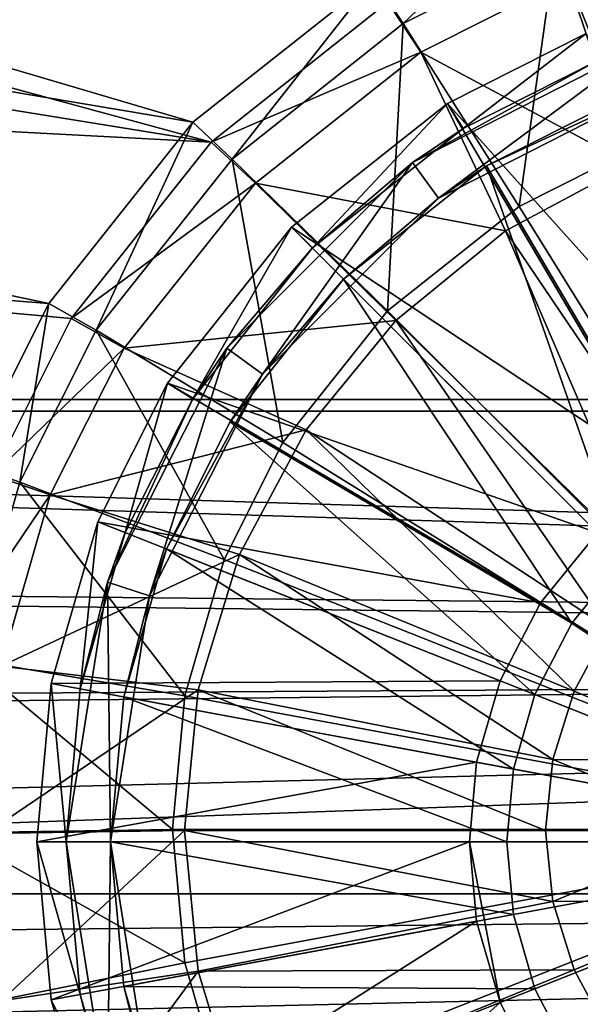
# Model space of a CAD drawing. Header units: metres. Extents: x -904 to 0, y -908 to 0.
# Tile 15 of 134: x -512 to -474, y -781 to -714. Entities that reach past the tile are written whole.
import ezdxf

# ---------------------------------------------------------------- set-up
doc = ezdxf.new("R2010")
doc.units = ezdxf.units.M

msp = doc.modelspace()

# ---------------------------------------------------------------- linework, layer by layer
at = {"layer": 'None012311'}
for points in [[(-834.768188, -664.913208, 108.069901), (-837.800415, -621.498779, 109.206749), (-500.425354, -721.194397, 106.596123)], [(-500.425354, -721.194397, 106.596123), (-837.800415, -621.498779, 109.206749), (-488.128265, -711.444336, 106.85144)], [(-487.187408, -713.039001, 109.810707), (-834.998535, -631.202759, 111.953667), (-499.1633, -722.534546, 109.562057)], [(-834.998535, -631.202759, 111.953667), (-832.430176, -668.551636, 110.975655), (-499.1633, -722.534546, 109.562057)], [(-831.226318, -708.327942, 106.933044), (-834.768188, -664.913208, 108.069901), (-510.178772, -733.487244, 106.274223)], [(-510.178772, -733.487244, 106.274223), (-834.768188, -664.913208, 108.069901), (-500.425354, -721.194397, 106.596123)], [(-499.1633, -722.534546, 109.562057), (-832.430176, -668.551636, 110.975655), (-829.558289, -705.071228, 110.019356)], [(-514.015442, -745.137939, 108.970169), (-508.662079, -734.506348, 109.248566), (-829.558289, -705.071228, 110.019356)], [(-508.662079, -734.506348, 109.248566), (-499.1633, -722.534546, 109.562057), (-829.558289, -705.071228, 110.019356)], [(-488.128265, -711.444336, 106.85144), (-477.209106, -705.950073, 106.995316), (-486.134735, -714.474487, 99.804619)], [(-477.209106, -705.950073, 106.995316), (-475.817078, -709.282715, 99.940567), (-486.134735, -714.474487, 99.804619)], [(-475.817078, -709.282715, 99.940567), (-463.775513, -705.821716, 100.031197), (-470.33017, -722.91272, 90.97438)], [(-515.674927, -744.40271, 105.988396), (-831.226318, -708.327942, 106.933044), (-510.178772, -733.487244, 106.274223)], [(-461.551056, -721.240173, 94.018822), (-463.369202, -708.073364, 102.148018), (-474.995239, -711.414917, 102.060509)], [(-486.134735, -714.474487, 99.804619), (-475.817078, -709.282715, 99.940567), (-478.276703, -726.912109, 90.869652)], [(-475.817078, -709.282715, 99.940567), (-470.33017, -722.91272, 90.97438), (-478.276703, -726.912109, 90.869652)], [(-500.425354, -721.194397, 106.596123), (-488.128265, -711.444336, 106.85144), (-497.751282, -723.685242, 99.563423)], [(-488.128265, -711.444336, 106.85144), (-486.134735, -714.474487, 99.804619), (-497.751282, -723.685242, 99.563423)], [(-484.957733, -716.428101, 101.929237), (-474.995239, -711.414917, 102.060509), (-487.187408, -713.039001, 109.810707)], [(-470.741791, -724.025513, 93.945885), (-474.995239, -711.414917, 102.060509), (-484.957733, -716.428101, 101.929237)], [(-470.741791, -724.025513, 93.945885), (-461.551056, -721.240173, 94.018822), (-474.995239, -711.414917, 102.060509)], [(-484.957733, -716.428101, 101.929237), (-487.187408, -713.039001, 109.810707), (-499.1633, -722.534546, 109.562057)], [(-497.751282, -723.685242, 99.563423), (-486.134735, -714.474487, 99.804619), (-487.210724, -733.996887, 90.684135)], [(-486.134735, -714.474487, 99.804619), (-478.276703, -726.912109, 90.869652), (-487.210724, -733.996887, 90.684135)], [(-496.172485, -725.320435, 101.696388), (-484.957733, -716.428101, 101.929237), (-499.1633, -722.534546, 109.562057)], [(-479.212311, -728.549866, 93.827415), (-484.957733, -716.428101, 101.929237), (-496.172485, -725.320435, 101.696388)], [(-479.212311, -728.549866, 93.827415), (-470.741791, -724.025513, 93.945885), (-484.957733, -716.428101, 101.929237)], [(-510.178772, -733.487244, 106.274223), (-500.425354, -721.194397, 106.596123), (-506.965149, -735.297791, 99.259338)], [(-500.425354, -721.194397, 106.596123), (-497.751282, -723.685242, 99.563423), (-506.965149, -735.297791, 99.259338)], [(-496.172485, -725.320435, 101.696388), (-499.1633, -722.534546, 109.562057), (-508.662079, -734.506348, 109.248566)], [(-478.276703, -726.912109, 90.869652), (-470.33017, -722.91272, 90.97438), (-452.00235, -769.192566, 89.738754)], [(-506.965149, -735.297791, 99.259338), (-497.751282, -723.685242, 99.563423), (-494.297943, -742.927856, 90.450272)], [(-497.751282, -723.685242, 99.563423), (-487.210724, -733.996887, 90.684135), (-494.297943, -742.927856, 90.450272)], [(-479.212311, -728.549866, 93.827415), (-465.492737, -748.823547, 93.284843), (-470.741791, -724.025513, 93.945885)], [(-505.067841, -736.531311, 101.402817), (-496.172485, -725.320435, 101.696388), (-508.662079, -734.506348, 109.248566)], [(-486.637054, -734.639282, 93.667953), (-496.172485, -725.320435, 101.696388), (-505.067841, -736.531311, 101.402817)], [(-486.637054, -734.639282, 93.667953), (-479.212311, -728.549866, 93.827415), (-496.172485, -725.320435, 101.696388)], [(-487.210724, -733.996887, 90.684135), (-478.276703, -726.912109, 90.869652), (-452.00235, -769.192566, 89.738754)], [(-486.637054, -734.639282, 93.667953), (-469.18811, -751.824097, 93.206276), (-479.212311, -728.549866, 93.827415)], [(-469.18811, -751.824097, 93.206276), (-465.492737, -748.823547, 93.284843), (-479.212311, -728.549866, 93.827415)], [(-515.674927, -744.40271, 105.988396), (-510.178772, -733.487244, 106.274223), (-512.158691, -745.611877, 98.989258)], [(-510.178772, -733.487244, 106.274223), (-506.965149, -735.297791, 99.259338), (-512.158691, -745.611877, 98.989258)], [(-505.067841, -736.531311, 101.402817), (-508.662079, -734.506348, 109.248566), (-514.015442, -745.137939, 108.970169)], [(-494.297943, -742.927856, 90.450272), (-487.210724, -733.996887, 90.684135), (-452.00235, -769.192566, 89.738754)], [(-492.730652, -742.059814, 93.47364), (-486.637054, -734.639282, 93.667953), (-505.067841, -736.531311, 101.402817)], [(-492.730652, -742.059814, 93.47364), (-472.238434, -755.539246, 93.108986), (-486.637054, -734.639282, 93.667953)], [(-472.238434, -755.539246, 93.108986), (-469.18811, -751.824097, 93.206276), (-486.637054, -734.639282, 93.667953)], [(-512.158691, -745.611877, 98.989258), (-506.965149, -735.297791, 99.259338), (-498.298676, -750.871643, 90.242249)], [(-506.965149, -735.297791, 99.259338), (-494.297943, -742.927856, 90.450272), (-498.298676, -750.871643, 90.242249)], [(-510.082733, -746.490417, 101.142029), (-505.067841, -736.531311, 101.402817), (-514.015442, -745.137939, 108.970169)], [(-492.730652, -742.059814, 93.47364), (-505.067841, -736.531311, 101.402817), (-510.082733, -746.490417, 101.142029)], [(-497.258881, -750.526184, 93.251945), (-492.730652, -742.059814, 93.47364), (-510.082733, -746.490417, 101.142029)], [(-497.258881, -750.526184, 93.251945), (-474.538147, -759.808167, 92.9972), (-492.730652, -742.059814, 93.47364)], [(-474.538147, -759.808167, 92.9972), (-472.238434, -755.539246, 93.108986), (-492.730652, -742.059814, 93.47364)], [(-498.298676, -750.871643, 90.242249), (-494.297943, -742.927856, 90.450272), (-452.00235, -769.192566, 89.738754)], [(-515.674927, -744.40271, 105.988396), (-512.158691, -745.611877, 98.989258), (-515.620911, -757.649353, 98.674042)], [(-510.082733, -746.490417, 101.142029), (-514.015442, -745.137939, 108.970169), (-517.584473, -757.546936, 108.645226)], [(-515.620911, -757.649353, 98.674042), (-512.158691, -745.611877, 98.989258), (-500.963196, -760.135681, 89.999664)], [(-512.158691, -745.611877, 98.989258), (-498.298676, -750.871643, 90.242249), (-500.963196, -760.135681, 89.999664)], [(-513.425476, -758.112427, 100.837692), (-510.082733, -746.490417, 101.142029), (-517.584473, -757.546936, 108.645226)], [(-497.258881, -750.526184, 93.251945), (-510.082733, -746.490417, 101.142029), (-513.425476, -758.112427, 100.837692)], [(-500.047729, -759.713013, 93.011375), (-497.258881, -750.526184, 93.251945), (-513.425476, -758.112427, 100.837692)], [(-500.047729, -759.713013, 93.011375), (-475.989716, -764.44635, 92.875748), (-497.258881, -750.526184, 93.251945)], [(-475.989716, -764.44635, 92.875748), (-474.538147, -759.808167, 92.9972), (-497.258881, -750.526184, 93.251945)], [(-500.963196, -760.135681, 89.999664), (-498.298676, -750.871643, 90.242249), (-452.00235, -769.192566, 89.738754)], [(-463.269592, -764.539917, 92.867455), (-472.238434, -755.539246, 93.108986), (-474.538147, -759.808167, 92.9972)], [(-516.701111, -769.418518, 98.36586), (-515.620911, -757.649353, 98.674042), (-501.794525, -769.193176, 89.762482)], [(-515.620911, -757.649353, 98.674042), (-500.963196, -760.135681, 89.999664), (-501.794525, -769.193176, 89.762482)], [(-500.047729, -759.713013, 93.011375), (-513.425476, -758.112427, 100.837692), (-514.468384, -769.475403, 100.540146)], [(-500.990021, -769.267212, 92.761192), (-500.047729, -759.713013, 93.011375), (-514.468384, -769.475403, 100.540146)], [(-500.990021, -769.267212, 92.761192), (-476.495544, -769.269226, 92.749458), (-500.047729, -759.713013, 93.011375)], [(-476.495544, -769.269226, 92.749458), (-475.989716, -764.44635, 92.875748), (-500.047729, -759.713013, 93.011375)], [(-475.989716, -764.44635, 92.875748), (-463.269592, -764.539917, 92.867455), (-474.538147, -759.808167, 92.9972)], [(-501.794525, -769.193176, 89.762482), (-500.963196, -760.135681, 89.999664), (-452.00235, -769.192566, 89.738754)], [(-476.495544, -769.269226, 92.749458), (-464.24823, -769.270142, 92.743591), (-475.989716, -764.44635, 92.875748)], [(-464.24823, -769.270142, 92.743591), (-463.269592, -764.539917, 92.867455), (-475.989716, -764.44635, 92.875748)], [(-516.701111, -769.418518, 98.36586), (-501.794525, -769.193176, 89.762482), (-500.963196, -778.250732, 89.525307)], [(-500.990021, -769.267212, 92.761192), (-514.468384, -769.475403, 100.540146), (-513.425476, -780.838379, 100.242592)], [(-500.0495, -778.821594, 92.511002), (-500.990021, -769.267212, 92.761192), (-513.425476, -780.838379, 100.242592)], [(-500.963196, -778.250732, 89.525307), (-501.794525, -769.193176, 89.762482), (-452.00235, -769.192566, 89.738754)], [(-500.0495, -778.821594, 92.511002), (-475.990601, -774.092102, 92.623169), (-500.990021, -769.267212, 92.761192)], [(-475.990601, -774.092102, 92.623169), (-476.495544, -769.269226, 92.749458), (-500.990021, -769.267212, 92.761192)], [(-498.298676, -787.514771, 89.282715), (-500.963196, -778.250732, 89.525307), (-452.00235, -769.192566, 89.738754)], [(-494.297943, -795.458557, 89.074699), (-498.298676, -787.514771, 89.282715), (-452.00235, -769.192566, 89.738754)], [(-487.210724, -804.389526, 88.840836), (-494.297943, -795.458557, 89.074699), (-452.00235, -769.192566, 89.738754)], [(-478.276703, -811.474304, 88.655312), (-487.210724, -804.389526, 88.840836), (-452.00235, -769.192566, 89.738754)], [(-470.33017, -815.473694, 88.550591), (-478.276703, -811.474304, 88.655312), (-452.00235, -769.192566, 89.738754)], [(-464.24823, -769.270142, 92.743591), (-476.495544, -769.269226, 92.749458), (-475.990601, -774.092102, 92.623169)], [(-463.270447, -774.000549, 92.61972), (-464.24823, -769.270142, 92.743591), (-475.990601, -774.092102, 92.623169)], [(-515.620911, -781.187622, 98.057671), (-516.701111, -769.418518, 98.36586), (-500.963196, -778.250732, 89.525307)], [(-474.539886, -778.730591, 92.501701), (-475.990601, -774.092102, 92.623169), (-500.0495, -778.821594, 92.511002)], [(-463.270447, -774.000549, 92.61972), (-475.990601, -774.092102, 92.623169), (-474.539886, -778.730591, 92.501701)], [(-472.240936, -782.999939, 92.389908), (-463.270447, -774.000549, 92.61972), (-474.539886, -778.730591, 92.501701)], [(-515.620911, -781.187622, 98.057671), (-500.963196, -778.250732, 89.525307), (-498.298676, -787.514771, 89.282715)], [(-500.0495, -778.821594, 92.511002), (-513.425476, -780.838379, 100.242592), (-510.082733, -792.460449, 99.938263)], [(-497.262329, -788.008911, 92.270424), (-500.0495, -778.821594, 92.511002), (-510.082733, -792.460449, 99.938263)], [(-497.262329, -788.008911, 92.270424), (-474.539886, -778.730591, 92.501701), (-500.0495, -778.821594, 92.511002)], [(-472.240936, -782.999939, 92.389908), (-474.539886, -778.730591, 92.501701), (-497.262329, -788.008911, 92.270424)], [(-510.082733, -792.460449, 99.938263), (-513.425476, -780.838379, 100.242592), (-514.015442, -794.220703, 107.684891)]]:
    msp.add_3dface(points, dxfattribs=at)
at = {"layer": 'None012312'}
for points in [[(-720.775391, -194.321701, 2170), (-720.775391, -740.804871, 2170), (-244.002335, -194.321701, 2170)], [(-720.775391, -740.804871, 2170), (-194.320099, -740.804871, 2170), (-244.002335, -194.321701, 2170)], [(-244.002335, -195.267593, 2167.144043), (-195.265991, -740.003967, 2167.144043), (-720.775391, -740.003967, 2167.144043)], [(-720.775391, -740.003967, 2167.144043), (-720.775391, -195.267593, 2167.144043), (-244.002335, -195.267593, 2167.144043)], [(-720.775391, -740.003967, 2167.144043), (-180.38501, -756.770996, 2157.224365), (-761.496765, -750.815186, 2160.915527)], [(-720.775391, -740.003967, 2167.144043), (-195.265991, -740.003967, 2167.144043), (-180.38501, -756.770996, 2157.224365)], [(-720.775391, -740.804871, 2170), (-761.037903, -751.204346, 2164.058838), (-179.283905, -757.842163, 2159.976807)], [(-194.320099, -740.804871, 2170), (-720.775391, -740.804871, 2170), (-179.283905, -757.842163, 2159.976807)], [(-180.38501, -756.770996, 2157.224365), (-781.398254, -763.431824, 2152.863525), (-761.496765, -750.815186, 2160.915527)], [(-179.283905, -757.842163, 2159.976807), (-761.037903, -751.204346, 2164.058838), (-778.276428, -761.608093, 2157.555176)], [(-164.589264, -772.242615, 2146.695068), (-799.928772, -779.095703, 2141.559082), (-180.38501, -756.770996, 2157.224365)], [(-799.928772, -779.095703, 2141.559082), (-781.398254, -763.431824, 2152.863525), (-180.38501, -756.770996, 2157.224365)], [(-163.311691, -773.56012, 2149.329834), (-179.283905, -757.842163, 2159.976807), (-793.605469, -773.561035, 2149.329102)], [(-179.283905, -757.842163, 2159.976807), (-778.276428, -761.608093, 2157.555176), (-793.605469, -773.561035, 2149.329102)], [(-130.859543, -799.576477, 2124.210693), (-815.799622, -795.593506, 2127.841064), (-164.589264, -772.242615, 2146.695068)], [(-815.799622, -795.593506, 2127.841064), (-799.928772, -779.095703, 2141.559082), (-164.589264, -772.242615, 2146.695068)], [(-129.177826, -801.324829, 2126.576416), (-163.311691, -773.56012, 2149.329834), (-822.838074, -803.47345, 2124.568115)], [(-822.838074, -803.47345, 2124.568115), (-163.311691, -773.56012, 2149.329834), (-809.275208, -788.355347, 2137.899902)], [(-163.311691, -773.56012, 2149.329834), (-793.605469, -773.561035, 2149.329102), (-809.275208, -788.355347, 2137.899902)]]:
    msp.add_3dface(points, dxfattribs=at)
at = {"layer": 'None012322'}
for points in [[(-485.50592, -723.914185, 101.509148), (-472.983093, -717.030029, 108.797249), (-469.616119, -715.817932, 101.509148)], [(-485.50592, -723.914185, 101.509148), (-469.616119, -715.817932, 101.509148), (-483.742554, -726.341187, 101.509148)], [(-483.742554, -726.341187, 101.509148), (-469.616119, -715.817932, 101.509148), (-468.689087, -718.671082, 101.509148)], [(-473.719238, -715.170471, 111.452499), (-483.130402, -719.90802, 111.452499), (-462.916931, -742.457947, 115.948647)], [(-483.130402, -719.90802, 108.389137), (-473.719238, -715.170471, 108.389137), (-482.076141, -721.607544, 108.797249)], [(-483.130402, -719.90802, 111.452499), (-473.719238, -715.170471, 111.452499), (-483.130402, -719.90802, 108.389137)], [(-483.130402, -719.90802, 108.389137), (-473.719238, -715.170471, 111.452499), (-473.719238, -715.170471, 108.389137)], [(-473.719238, -715.170471, 108.389137), (-472.983093, -717.030029, 108.797249), (-482.076141, -721.607544, 108.797249)], [(-485.50592, -723.914185, 101.509148), (-482.076141, -721.607544, 108.797249), (-472.983093, -717.030029, 108.797249)], [(-483.742554, -726.341187, 101.509148), (-468.689087, -718.671082, 101.509148), (-480.49469, -724.15686, 109.382034)], [(-468.689087, -718.671082, 101.509148), (-471.878845, -719.819397, 109.382034), (-480.49469, -724.15686, 109.382034)], [(-480.49469, -724.15686, 109.382034), (-471.878845, -719.819397, 109.382034), (-466.841797, -747.329834, 113.182106)], [(-483.130402, -719.90802, 111.452499), (-493.721405, -728.308838, 111.452499), (-468.228088, -745.209412, 115.948647)], [(-493.721405, -728.308838, 108.389137), (-483.130402, -719.90802, 108.389137), (-492.307251, -729.723022, 108.797249)], [(-493.721405, -728.308838, 111.452499), (-483.130402, -719.90802, 111.452499), (-493.721405, -728.308838, 108.389137)], [(-493.721405, -728.308838, 108.389137), (-483.130402, -719.90802, 111.452499), (-483.130402, -719.90802, 108.389137)], [(-483.130402, -719.90802, 108.389137), (-482.076141, -721.607544, 108.797249), (-492.307251, -729.723022, 108.797249)], [(-483.130402, -719.90802, 111.452499), (-468.228088, -745.209412, 115.948647), (-462.916931, -742.457947, 115.948647)], [(-492.307251, -729.723022, 108.797249), (-482.076141, -721.607544, 108.797249), (-485.50592, -723.914185, 101.509148)], [(-498.116119, -736.524353, 101.509148), (-492.307251, -729.723022, 108.797249), (-485.50592, -723.914185, 101.509148)], [(-498.116119, -736.524353, 101.509148), (-485.50592, -723.914185, 101.509148), (-495.689087, -738.28772, 101.509148)], [(-495.689087, -738.28772, 101.509148), (-485.50592, -723.914185, 101.509148), (-483.742554, -726.341187, 101.509148)], [(-490.185913, -731.84436, 109.382034), (-480.49469, -724.15686, 109.382034), (-471.178009, -750.852295, 113.182106)], [(-483.742554, -726.341187, 101.509148), (-480.49469, -724.15686, 109.382034), (-490.185913, -731.84436, 109.382034)], [(-480.49469, -724.15686, 109.382034), (-466.841797, -747.329834, 113.182106), (-471.178009, -750.852295, 113.182106)], [(-495.689087, -738.28772, 101.509148), (-483.742554, -726.341187, 101.509148), (-490.185913, -731.84436, 109.382034)], [(-493.721405, -728.308838, 111.452499), (-502.122253, -738.899902, 111.452499), (-472.96936, -749.060913, 115.948647)], [(-502.122253, -738.899902, 108.389137), (-493.721405, -728.308838, 108.389137), (-500.42276, -739.954163, 108.797249)], [(-502.122253, -738.899902, 111.452499), (-493.721405, -728.308838, 111.452499), (-502.122253, -738.899902, 108.389137)], [(-502.122253, -738.899902, 108.389137), (-493.721405, -728.308838, 111.452499), (-493.721405, -728.308838, 108.389137)], [(-493.721405, -728.308838, 108.389137), (-492.307251, -729.723022, 108.797249), (-500.42276, -739.954163, 108.797249)], [(-493.721405, -728.308838, 111.452499), (-472.96936, -749.060913, 115.948647), (-468.228088, -745.209412, 115.948647)], [(-500.42276, -739.954163, 108.797249), (-492.307251, -729.723022, 108.797249), (-498.116119, -736.524353, 101.509148)], [(-497.873444, -741.535583, 109.382034), (-490.185913, -731.84436, 109.382034), (-474.700439, -755.188477, 113.182106)], [(-495.689087, -738.28772, 101.509148), (-490.185913, -731.84436, 109.382034), (-497.873444, -741.535583, 109.382034)], [(-490.185913, -731.84436, 109.382034), (-471.178009, -750.852295, 113.182106), (-474.700439, -755.188477, 113.182106)], [(-506.212372, -752.414185, 101.509148), (-500.42276, -739.954163, 108.797249), (-498.116119, -736.524353, 101.509148)], [(-506.212372, -752.414185, 101.509148), (-498.116119, -736.524353, 101.509148), (-503.359222, -753.341187, 101.509148)], [(-503.359222, -753.341187, 101.509148), (-498.116119, -736.524353, 101.509148), (-495.689087, -738.28772, 101.509148)], [(-503.359222, -753.341187, 101.509148), (-495.689087, -738.28772, 101.509148), (-502.210907, -750.151428, 109.382034)], [(-502.210907, -750.151428, 109.382034), (-495.689087, -738.28772, 101.509148), (-497.873444, -741.535583, 109.382034)], [(-502.122253, -738.899902, 111.452499), (-506.859802, -748.311035, 111.452507), (-476.820862, -753.802185, 115.948647)], [(-506.859802, -748.311035, 108.389137), (-502.122253, -738.899902, 108.389137), (-505.000275, -749.04718, 108.797256)], [(-506.859802, -748.311035, 111.452507), (-502.122253, -738.899902, 111.452499), (-506.859802, -748.311035, 108.389137)], [(-506.859802, -748.311035, 108.389137), (-502.122253, -738.899902, 111.452499), (-502.122253, -738.899902, 108.389137)], [(-502.122253, -738.899902, 108.389137), (-500.42276, -739.954163, 108.797249), (-505.000275, -749.04718, 108.797256)], [(-502.122253, -738.899902, 111.452499), (-476.820862, -753.802185, 115.948647), (-472.96936, -749.060913, 115.948647)], [(-505.000275, -749.04718, 108.797256), (-500.42276, -739.954163, 108.797249), (-506.212372, -752.414185, 101.509148)], [(-502.210907, -750.151428, 109.382034), (-497.873444, -741.535583, 109.382034), (-477.216858, -760.045837, 113.182106)], [(-497.873444, -741.535583, 109.382034), (-474.700439, -755.188477, 113.182106), (-477.216858, -760.045837, 113.182106)], [(-506.859802, -748.311035, 111.452507), (-510.017059, -759.291992, 111.452507), (-479.572357, -759.113342, 115.948647)], [(-510.017059, -759.291992, 108.389137), (-506.859802, -748.311035, 108.389137), (-508.050507, -759.655884, 108.797256)], [(-510.017059, -759.291992, 108.389137), (-510.017059, -759.291992, 111.452507), (-506.859802, -748.311035, 111.452507)], [(-510.017059, -759.291992, 108.389137), (-506.859802, -748.311035, 111.452507), (-506.859802, -748.311035, 108.389137)], [(-506.859802, -748.311035, 108.389137), (-505.000275, -749.04718, 108.797256), (-508.050507, -759.655884, 108.797256)], [(-506.859802, -748.311035, 111.452507), (-479.572357, -759.113342, 115.948647), (-476.820862, -753.802185, 115.948647)], [(-508.050507, -759.655884, 108.797256), (-505.000275, -749.04718, 108.797256), (-506.212372, -752.414185, 101.509148)], [(-472.96936, -749.060913, 115.948647), (-476.820862, -753.802185, 115.948647), (-452.002167, -770.028137, 117.452507)], [(-505.100586, -760.201782, 109.382042), (-502.210907, -750.151428, 109.382034), (-478.668182, -765.093506, 113.182106)], [(-505.100586, -760.201782, 109.382042), (-503.359222, -753.341187, 101.509148), (-502.210907, -750.151428, 109.382034)], [(-502.210907, -750.151428, 109.382034), (-477.216858, -760.045837, 113.182106), (-478.668182, -765.093506, 113.182106)], [(-474.700439, -755.188477, 113.182106), (-471.178009, -750.852295, 113.182106), (-452.002167, -770.028137, 114.452507)], [(-508.050507, -759.655884, 108.797256), (-506.212372, -752.414185, 101.509148), (-509.002167, -770.028137, 101.509148)], [(-509.002167, -770.028137, 101.509148), (-506.212372, -752.414185, 101.509148), (-506.002167, -770.028137, 101.509148)], [(-506.002167, -770.028137, 101.509148), (-506.212372, -752.414185, 101.509148), (-503.359222, -753.341187, 101.509148)], [(-506.002167, -770.028137, 101.509148), (-503.359222, -753.341187, 101.509148), (-505.100586, -760.201782, 109.382042)], [(-476.820862, -753.802185, 115.948647), (-479.572357, -759.113342, 115.948647), (-452.002167, -770.028137, 117.452507)], [(-477.216858, -760.045837, 113.182106), (-474.700439, -755.188477, 113.182106), (-452.002167, -770.028137, 114.452507)], [(-510.017059, -759.291992, 111.452507), (-481.159241, -764.632568, 115.948647), (-479.572357, -759.113342, 115.948647)], [(-479.572357, -759.113342, 115.948647), (-481.159241, -764.632568, 115.948647), (-452.002167, -770.028137, 117.452507)], [(-510.017059, -759.291992, 111.452507), (-511.002106, -770.028137, 111.452507), (-481.159241, -764.632568, 115.948647)], [(-511.002106, -770.028137, 108.389137), (-510.017059, -759.291992, 108.389137), (-509.002167, -770.028137, 108.797256)], [(-511.002106, -770.028137, 108.389137), (-511.002106, -770.028137, 111.452507), (-510.017059, -759.291992, 108.389137)], [(-511.002106, -770.028137, 111.452507), (-510.017059, -759.291992, 111.452507), (-510.017059, -759.291992, 108.389137)], [(-510.017059, -759.291992, 108.389137), (-508.050507, -759.655884, 108.797256), (-509.002167, -770.028137, 108.797256)], [(-509.002167, -770.028137, 108.797256), (-508.050507, -759.655884, 108.797256), (-509.002167, -770.028137, 101.509148)], [(-506.002167, -770.028137, 109.382042), (-505.100586, -760.201782, 109.382042), (-479.120911, -770.028137, 113.182106)], [(-506.002167, -770.028137, 109.382042), (-506.002167, -770.028137, 101.509148), (-505.100586, -760.201782, 109.382042)], [(-505.100586, -760.201782, 109.382042), (-478.668182, -765.093506, 113.182106), (-479.120911, -770.028137, 113.182106)], [(-478.668182, -765.093506, 113.182106), (-477.216858, -760.045837, 113.182106), (-452.002167, -770.028137, 114.452507)], [(-511.002106, -770.028137, 111.452507), (-481.654266, -770.028137, 115.948647), (-481.159241, -764.632568, 115.948647)], [(-481.159241, -764.632568, 115.948647), (-481.654266, -770.028137, 115.948647), (-452.002167, -770.028137, 117.452507)], [(-479.120911, -770.028137, 113.182106), (-478.668182, -765.093506, 113.182106), (-452.002167, -770.028137, 114.452507)], [(-511.002106, -770.028137, 111.452507), (-510.017059, -780.764282, 111.452507), (-481.654266, -770.028137, 115.948647)], [(-509.002167, -770.028137, 108.797256), (-508.050507, -780.40033, 108.797256), (-511.002106, -770.028137, 108.389137)], [(-508.050507, -780.40033, 108.797256), (-510.017059, -780.764282, 108.389137), (-511.002106, -770.028137, 108.389137)], [(-511.002106, -770.028137, 111.452507), (-511.002106, -770.028137, 108.389137), (-510.017059, -780.764282, 111.452507)], [(-511.002106, -770.028137, 108.389137), (-510.017059, -780.764282, 108.389137), (-510.017059, -780.764282, 111.452507)], [(-510.017059, -780.764282, 111.452507), (-481.159241, -775.423706, 115.948647), (-481.654266, -770.028137, 115.948647)], [(-509.002167, -770.028137, 108.797256), (-509.002167, -770.028137, 101.509148), (-508.050507, -780.40033, 108.797256)], [(-509.002167, -770.028137, 101.509148), (-506.212372, -787.64209, 101.509148), (-508.050507, -780.40033, 108.797256)], [(-506.212372, -787.64209, 101.509148), (-509.002167, -770.028137, 101.509148), (-506.002167, -770.028137, 101.509148)], [(-506.212372, -787.64209, 101.509148), (-506.002167, -770.028137, 101.509148), (-503.359222, -786.715027, 101.509148)], [(-505.100586, -779.854431, 109.382042), (-506.002167, -770.028137, 109.382042), (-478.668182, -774.962769, 113.182106)], [(-506.002167, -770.028137, 109.382042), (-479.120911, -770.028137, 113.182106), (-478.668182, -774.962769, 113.182106)], [(-506.002167, -770.028137, 109.382042), (-505.100586, -779.854431, 109.382042), (-506.002167, -770.028137, 101.509148)], [(-505.100586, -779.854431, 109.382042), (-503.359222, -786.715027, 101.509148), (-506.002167, -770.028137, 101.509148)], [(-481.654266, -770.028137, 115.948647), (-481.159241, -775.423706, 115.948647), (-479.572357, -780.942932, 115.948647)], [(-479.572357, -780.942932, 115.948647), (-452.002167, -770.028137, 117.452507), (-481.654266, -770.028137, 115.948647)], [(-479.572357, -780.942932, 115.948647), (-476.820862, -786.254089, 115.948647), (-452.002167, -770.028137, 117.452507)], [(-478.668182, -774.962769, 113.182106), (-479.120911, -770.028137, 113.182106), (-452.002167, -770.028137, 114.452507)], [(-477.216858, -780.010376, 113.182106), (-478.668182, -774.962769, 113.182106), (-452.002167, -770.028137, 114.452507)], [(-474.700439, -784.867798, 113.182106), (-477.216858, -780.010376, 113.182106), (-452.002167, -770.028137, 114.452507)], [(-476.820862, -786.254089, 115.948647), (-472.96936, -790.995361, 115.948647), (-452.002167, -770.028137, 117.452507)], [(-471.178009, -789.203979, 113.182106), (-474.700439, -784.867798, 113.182106), (-452.002167, -770.028137, 114.452507)], [(-505.100586, -779.854431, 109.382042), (-478.668182, -774.962769, 113.182106), (-477.216858, -780.010376, 113.182106)], [(-510.017059, -780.764282, 111.452507), (-506.859802, -791.745239, 111.452507), (-481.159241, -775.423706, 115.948647)], [(-481.159241, -775.423706, 115.948647), (-506.859802, -791.745239, 111.452507), (-479.572357, -780.942932, 115.948647)], [(-502.210907, -789.904785, 109.382042), (-505.100586, -779.854431, 109.382042), (-477.216858, -780.010376, 113.182106)], [(-505.100586, -779.854431, 109.382042), (-502.210907, -789.904785, 109.382042), (-503.359222, -786.715027, 101.509148)], [(-508.050507, -780.40033, 108.797256), (-505.000275, -791.009094, 108.797256), (-510.017059, -780.764282, 108.389137)], [(-508.050507, -780.40033, 108.797256), (-506.212372, -787.64209, 101.509148), (-505.000275, -791.009094, 108.797256)], [(-502.210907, -789.904785, 109.382042), (-477.216858, -780.010376, 113.182106), (-474.700439, -784.867798, 113.182106)], [(-505.000275, -791.009094, 108.797256), (-506.859802, -791.745239, 108.389137), (-510.017059, -780.764282, 108.389137)], [(-510.017059, -780.764282, 111.452507), (-510.017059, -780.764282, 108.389137), (-506.859802, -791.745239, 108.389137)], [(-510.017059, -780.764282, 111.452507), (-506.859802, -791.745239, 108.389137), (-506.859802, -791.745239, 111.452507)], [(-479.572357, -780.942932, 115.948647), (-506.859802, -791.745239, 111.452507), (-502.122253, -801.156372, 111.452507)], [(-479.572357, -780.942932, 115.948647), (-502.122253, -801.156372, 111.452507), (-476.820862, -786.254089, 115.948647)]]:
    msp.add_3dface(points, dxfattribs=at)

doc.saveas('drawing.dxf')
